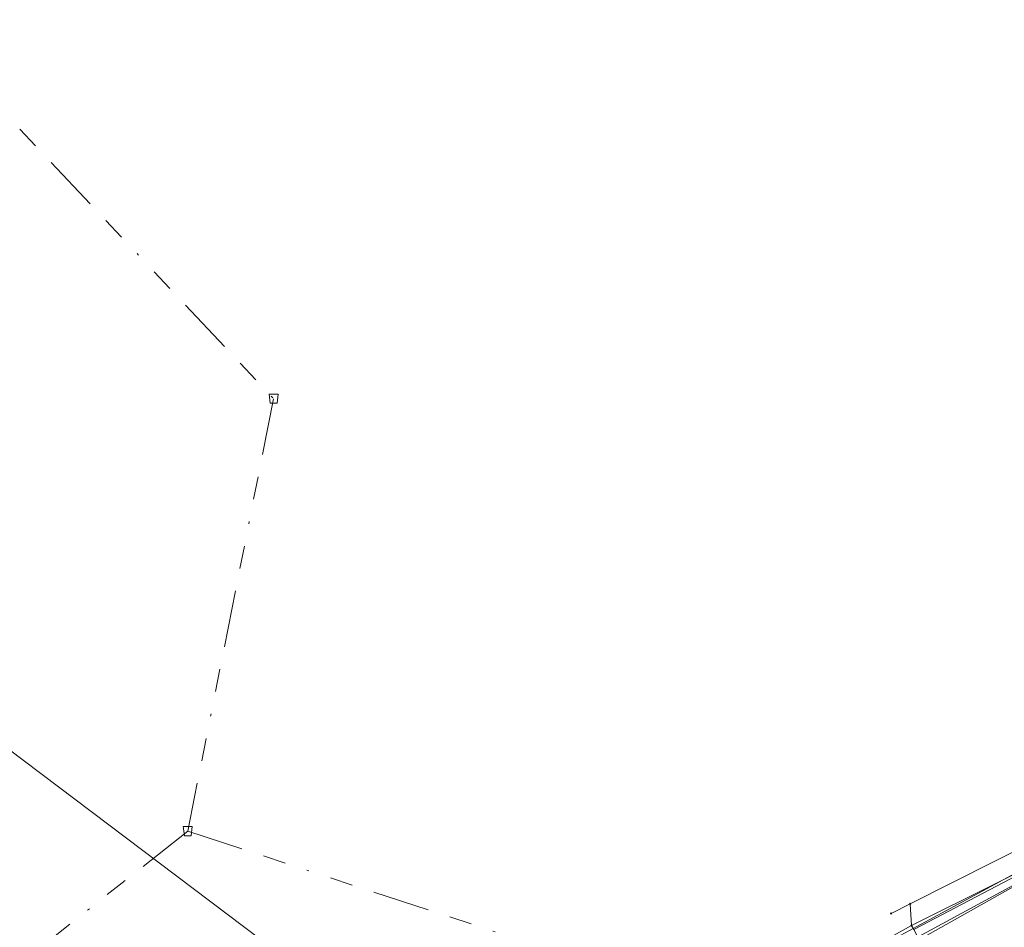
# Model space of a CAD drawing. Header units: metres. Extents: x 151922 to 154458, y 463415 to 464223.
# Tile 54 of 164: x 152474 to 152518, y 463964 to 464004. Entities that reach past the tile are written whole.
import ezdxf
from ezdxf.lldxf.tags import DXFTag

# ---------------------------------------------------------------- set-up
doc = ezdxf.new("R2010")
doc.units = ezdxf.units.M
doc.linetypes.add('RI-OVERIG-SO', pattern=[17, 5, -2, 2, -2, 0, -2, 2, -2])
doc.layers.get('0').update_dxf_attribs({"lineweight": 9})
for name, color, linetype, lineweight in [('B-PV-KL-DATA_DUCT-G', 90, 'Continuous', 9), ('B-PV-KL-DATA_HULPSTUK-S', 90, 'Continuous', 9), ('B-PV-KL-DATA_KABELBED-G', 90, 'Continuous', 9), ('B-PV-KL-ET_LS-G', 190, 'KL-LS-SO', 9), ('B-PV-KL-GAS_HD-G', 30, 'KL-GAS_HD-SO', 9), ('B-PV-RI-VRIJVERVAL-G', 210, 'RI-OVERIG-SO', 9), ('B-PV-RI-VRIJVERVAL_HULPSTUK-S', 210, 'Continuous', 9)]:
    doc.layers.add(name, color=color, linetype=linetype, lineweight=lineweight)
doc.styles.add('NLCS-ISO', font='txt')
doc.styles.get("Standard").update_dxf_attribs({"font": 'arial.ttf'})
tags = doc.linetypes.add('KL-GAS_HD-SO', pattern='A,4,-1,[69,NLCS.SHX,S=0.5,R=0,X=0,Y=0],-1,4,-1,["H",Standard,S=1,R=0,X=0,Y=-0.5],-2', length=13).pattern_tags.tags
tags[18] = DXFTag(74, 10)
tags = doc.linetypes.add('KL-LS-SO', pattern='A,4,-1,[103,NLCS.SHX,S=0.75,R=0,X=0,Y=0],-1,4,-1,["L",Standard,S=1,R=0,X=0,Y=-0.5],-2', length=13).pattern_tags.tags
tags[18] = DXFTag(74, 10)

# ---------------------------------------------------------------- blocks, each defined once
blk = doc.blocks.new('SKL-WTB_HULP_OVERIG-SO')
at = {"color": 0, "linetype": 'ByBlock', "lineweight": 18}
for points in [[(-0.14, 0.14), (0.14, -0.14)], [(0.14, 0.14), (-0.14, -0.14)]]:
    blk.add_lwpolyline(points, dxfattribs=at)
at = {"color": 0, "linetype": 'ByBlock', "lineweight": 18, "style": 'NLCS-ISO', "flags": 1}
for tag, p in [('TYPE', (1.5, 0)), ('OMSCHRIJVING', (1.5, -3)), ('LABEL', (1.5, -1.5))]:
    blk.add_attdef(tag, p, '', height=1, dxfattribs=at)
blk = doc.blocks.new('SRI-HULP_AFVOER_OPVANG-SO')
at = {"color": 0, "linetype": 'ByBlock', "lineweight": 18}
blk.add_lwpolyline([(-0.75, -1), (-1, 1), (1, 1), (0.75, -1)], close=True, dxfattribs=at)
at = {"color": 0, "linetype": 'ByBlock', "lineweight": 18, "style": 'NLCS-ISO', "flags": 1}
for tag, p in [('TYPE', (1.5, 0)), ('OMSCHRIJVING', (1.5, -3)), ('LABEL', (1.5, -1.5))]:
    blk.add_attdef(tag, p, '', height=1, dxfattribs=at)

msp = doc.modelspace()

# ---------------------------------------------------------------- linework, layer by layer
at = {"layer": 'B-PV-KL-DATA_DUCT-G', "ltscale": 0.5, "flags": 128}
msp.add_lwpolyline([(152518.926, 463966.484), (152506.473, 463959.762), (152506.002, 463959.432), (152499.6, 463955.98), (152495.069, 463953.396), (152493.374, 463952.595), (152491.5, 463952.293), (152490.1, 463952.278), (152488.088, 463952.585), (152486.921, 463952.891), (152484.653, 463954.647), (152482.025, 463956.955), (152479.61, 463954.812), (152465.571, 463942.395), (152459.228, 463938.204), (152456.655, 463941.228), (152451.661, 463947.058), (152441.986, 463958.685), (152441.049, 463958.598), (152440.404, 463959.375)], dxfattribs=at)
at = {"layer": 'B-PV-KL-DATA_KABELBED-G', "ltscale": 0.5, "flags": 128}
for points in [[(152573.614, 463993.169), (152573.19, 463992.989), (152573.255, 463992.462), (152565.568, 463989.135), (152550.688, 463982.395), (152543.033, 463978.841), (152536.572, 463975.578), (152528.514, 463971.483), (152518.926, 463966.484), (152506.473, 463959.762), (152506.002, 463959.432), (152499.6, 463955.98), (152495.069, 463953.396), (152493.374, 463952.595), (152491.5, 463952.293), (152490.1, 463952.278), (152488.088, 463952.585), (152486.921, 463952.891), (152484.653, 463954.647), (152482.025, 463956.955), (152479.61, 463954.812)], [(152513.624, 463963.803), (152520.972, 463967.46), (152523.358, 463968.668), (152527.04, 463970.532), (152537.123, 463975.636), (152550.417, 463982.367), (152552.223, 463983.281), (152553.184, 463983.588), (152556.251, 463984.569), (152559.253, 463985.528), (152567.146, 463988.051), (152577.148, 463990.619)], [(152513.757, 463963.635), (152523.358, 463968.668), (152528.754, 463971.497), (152528.755, 463971.497), (152528.757, 463971.498), (152531.351, 463972.858), (152532.316, 463973.323), (152537.123, 463975.636), (152551.871, 463982.736), (152554.037, 463983.709), (152556.251, 463984.569), (152559.253, 463985.528), (152559.783, 463985.674), (152560.434, 463985.849), (152566.203, 463987.263), (152571.779, 463988.519)], [(152513.571, 463964.751), (152548.738, 463982.47), (152554.08, 463984.94), (152559.984, 463986.962)], [(152485.641, 463953.845), (152486.754, 463952.861), (152488.014, 463952.24), (152489.432, 463951.941), (152491.652, 463951.935), (152492.67, 463951.996), (152492.68, 463951.997), (152493.979, 463952.076), (152496.484, 463953.335), (152513.961, 463963.171), (152513.978, 463963.181), (152527.04, 463970.532), (152528.754, 463971.497), (152528.755, 463971.497), (152528.757, 463971.498), (152531.465, 463972.886)], [(152512.726, 463964.325), (152513.571, 463964.751)], [(152513.571, 463964.751), (152513.624, 463963.803)], [(152499.708, 463956.042), (152503.5, 463958.167), (152513.624, 463963.803)], [(152513.624, 463963.803), (152513.723, 463963.617), (152513.961, 463963.171), (152514.181, 463962.758), (152515.245, 463960.377), (152525.231, 463938.032)]]:
    msp.add_lwpolyline(points, dxfattribs=at)
at = {"layer": 'B-PV-KL-ET_LS-G', "ltscale": 0.5, "flags": 128}
msp.add_lwpolyline([(152571.527, 463991.262), (152562.375, 463987.371), (152553.017, 463983.166), (152535.78, 463974.859), (152520.503, 463966.871), (152495.626, 463953.386), (152493.465, 463952.704), (152492.439, 463952.532), (152491.604, 463952.503), (152489.675, 463952.578), (152489.039, 463952.662), (152488.536, 463952.792), (152488.059, 463952.946), (152487.452, 463953.187), (152486.871, 463953.452), (152485.544, 463954.165), (152484.078, 463955.089), (152480.807, 463957.894), (152480.336, 463958.354), (152479.988, 463958.759), (152479.665, 463959.203), (152479.622, 463959.412), (152479.664, 463959.83), (152479.825, 463960.064)], dxfattribs=at)
at = {"layer": 'B-PV-KL-GAS_HD-G', "ltscale": 0.5, "flags": 128}
msp.add_lwpolyline([(152426.896, 463997.472), (152431.57, 463994.703), (152457.643, 463983.866), (152495.406, 463955.374)], dxfattribs=at)
at = {"layer": 'B-PV-RI-VRIJVERVAL-G', "ltscale": 0.5, "flags": 128}
for points in [[(152469.96, 464003.56), (152485.62, 463986.92)], [(152485.62, 463986.92), (152481.85, 463967.94)], [(152481.85, 463967.94), (152458.6, 463949.6)], [(152481.85, 463967.94), (152503.48, 463960.86)]]:
    msp.add_lwpolyline(points, dxfattribs=at)

# ---------------------------------------------------------------- block references
at = {"layer": 'B-PV-KL-DATA_HULPSTUK-S', "xscale": 0.2, "yscale": 0.2, "zscale": 0.2}
for p in [(152513.571, 463964.751), (152513.571, 463964.751), (152513.571, 463964.751), (152512.726, 463964.325), (152513.624, 463963.803), (152513.624, 463963.803), (152513.624, 463963.803), (152513.624, 463963.803)]:
    msp.add_blockref('SKL-WTB_HULP_OVERIG-SO', p, dxfattribs=at)
at = {"layer": 'B-PV-RI-VRIJVERVAL_HULPSTUK-S', "xscale": 0.2, "yscale": 0.2, "zscale": 0.2}
for p in [(152485.62, 463986.92), (152481.85, 463967.94)]:
    msp.add_blockref('SRI-HULP_AFVOER_OPVANG-SO', p, dxfattribs=at)

doc.saveas('drawing.dxf')
